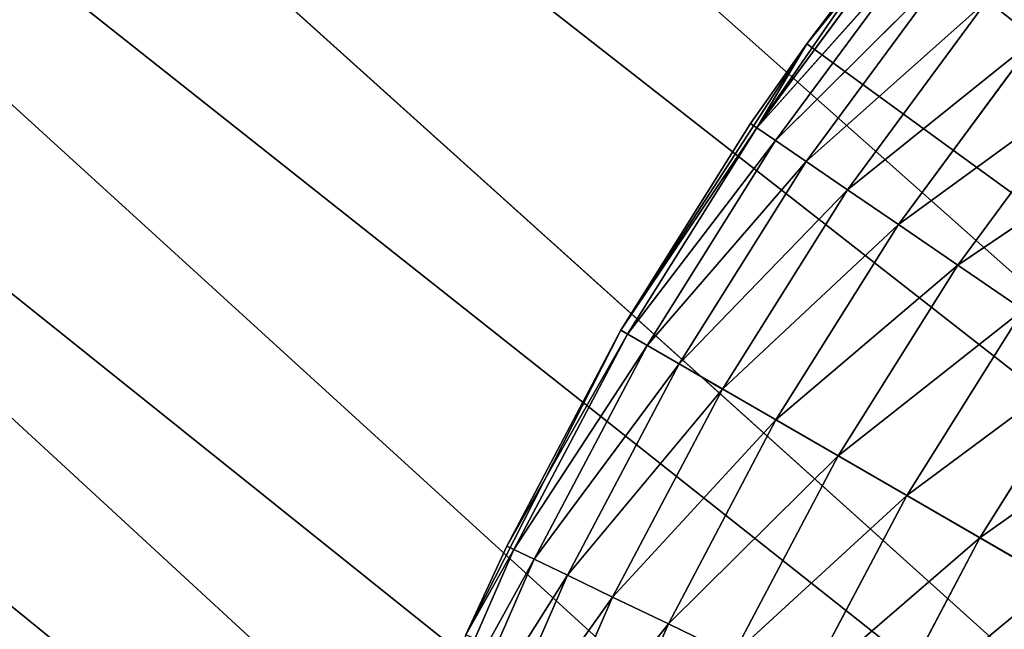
# Model space of a CAD drawing. Header units: centimetres. Extents: x 0.2 to 26.4, y 0 to 13.
# Tile 130 of 256: x 8.092 to 8.289, y 6.806 to 6.927. Entities that reach past the tile are written whole.
import ezdxf

# ---------------------------------------------------------------- set-up
doc = ezdxf.new("R2010")
doc.units = ezdxf.units.CM
doc.header["$LTSCALE"] = 2.54
doc.layers.get('0').update_dxf_attribs({"color": 13})

# ---------------------------------------------------------------- blocks, each defined once
blk = doc.blocks.new('Pojemnik na r_czniki papierowe CRESTO monta_ na_cienny.STL')
at = {"color": 0}
for p, q in [((8.43036, 6.6011, 17.45), (0.37505, 13.04032, 17.45)), ((0.37505, 13.04032, 17.45), (8.44615, 6.66003, 17.45)), ((8.43036, 6.6011, 17.45), (0.37505, 13.04032, 17.45)), ((8.42505, 6.54032, 17.45), (0.37505, 13.04032, 17.45)), ((8.42505, 6.54032, 17.45), (0.37505, 13.04032, 17.45)), ((8.47194, 6.71532, 17.45), (0.37505, 13.04032, 17.45)), ((8.47194, 6.71532, 17.45), (0.37505, 13.04032, 17.45)), ((0.37505, 13.04032, 17.45), (8.44615, 6.66003, 17.45)), ((8.42505, 6.54032, 17.55), (1.57505, 12.84032, 17.55)), ((8.42505, 6.54032, 17.55), (1.57505, 12.84032, 17.55)), ((8.43036, 6.6011, 17.55), (1.57505, 12.84032, 17.55)), ((8.43036, 6.6011, 17.55), (1.57505, 12.84032, 17.55)), ((8.44615, 6.66003, 17.55), (1.57505, 12.84032, 17.55)), ((8.47194, 6.71532, 17.55), (1.57505, 12.84032, 17.55)), ((8.44615, 6.66003, 17.55), (1.57505, 12.84032, 17.55)), ((8.47194, 6.71532, 17.55), (1.57505, 12.84032, 17.55)), ((8.292, 6.97525, 17.55), (8.24918, 6.92238, 17.55)), ((8.292, 6.97525, 17.55), (8.24918, 6.92238, 17.55)), ((8.26685, 6.94559, 17.95), (8.23925, 6.90562, 17.96736)), ((8.26685, 6.94559, 17.95), (8.23925, 6.90562, 17.96736)), ((8.26804, 6.94464, 17.96736), (8.23925, 6.90562, 17.96736)), ((8.26804, 6.94464, 17.96736), (8.23925, 6.90562, 17.96736)), ((8.24918, 6.92238, 17.55), (8.26685, 6.94559, 17.95)), ((8.24918, 6.92238, 17.55), (8.26685, 6.94559, 17.95)), ((8.24918, 6.92238, 17.95), (8.26685, 6.94559, 17.95)), ((8.24918, 6.92238, 17.95), (8.26685, 6.94559, 17.95)), ((8.27157, 6.94183, 17.9842), (8.23925, 6.90562, 17.96736)), ((8.27157, 6.94183, 17.9842), (8.23925, 6.90562, 17.96736)), ((8.27157, 6.94183, 17.9842), (8.24297, 6.90308, 17.9842)), ((8.27157, 6.94183, 17.9842), (8.24297, 6.90308, 17.9842)), ((8.27733, 6.93723, 18), (8.24297, 6.90308, 17.9842)), ((8.27733, 6.93723, 18), (8.24297, 6.90308, 17.9842)), ((8.27733, 6.93723, 18), (8.24906, 6.89893, 18)), ((8.27733, 6.93723, 18), (8.24906, 6.89893, 18)), ((8.28515, 6.931, 18.01428), (8.24906, 6.89893, 18)), ((8.28515, 6.931, 18.01428), (8.24906, 6.89893, 18)), ((8.28515, 6.931, 18.01428), (8.25732, 6.8933, 18.01428)), ((8.28515, 6.931, 18.01428), (8.25732, 6.8933, 18.01428)), ((8.29478, 6.92332, 18.02661), (8.25732, 6.8933, 18.01428)), ((8.29478, 6.92332, 18.02661), (8.25732, 6.8933, 18.01428)), ((8.29478, 6.92332, 18.02661), (8.2675, 6.88635, 18.02661)), ((8.29478, 6.92332, 18.02661), (8.2675, 6.88635, 18.02661)), ((8.24918, 6.92238, 17.55), (8.21213, 6.86532, 17.55)), ((8.24918, 6.92238, 17.55), (8.21213, 6.86532, 17.55)), ((8.24918, 6.92238, 17.55), (8.23799, 6.90648, 17.95)), ((8.23799, 6.90648, 17.95), (8.24918, 6.92238, 17.95)), ((8.24918, 6.92238, 17.55), (8.23799, 6.90648, 17.95)), ((8.23799, 6.90648, 17.95), (8.24918, 6.92238, 17.95)), ((8.24918, 6.92238, 17.95), (8.23925, 6.90562, 17.96736)), ((8.24918, 6.92238, 17.95), (8.23925, 6.90562, 17.96736)), ((8.24918, 6.92238, 17.55), (8.24918, 6.92238, 17.95)), ((8.24918, 6.92238, 17.55), (8.24918, 6.92238, 17.95)), ((8.24918, 6.92238, 17.55), (8.77505, 6.54032, 17.55)), ((8.24918, 6.92238, 17.55), (8.77505, 6.54032, 17.55)), ((8.30595, 6.91441, 18.0366), (8.2675, 6.88635, 18.02661)), ((8.30595, 6.91441, 18.0366), (8.2675, 6.88635, 18.02661)), ((8.30595, 6.91441, 18.0366), (8.2793, 6.87831, 18.0366)), ((8.30595, 6.91441, 18.0366), (8.2793, 6.87831, 18.0366)), ((8.21213, 6.86532, 17.55), (8.23799, 6.90648, 17.95)), ((8.21213, 6.86532, 17.55), (8.23799, 6.90648, 17.95)), ((8.21213, 6.86532, 17.95), (8.23799, 6.90648, 17.95)), ((8.21213, 6.86532, 17.95), (8.23799, 6.90648, 17.95)), ((8.23925, 6.90562, 17.96736), (8.21213, 6.86532, 17.95)), ((8.23925, 6.90562, 17.96736), (8.21213, 6.86532, 17.95)), ((8.23925, 6.90562, 17.96736), (8.21344, 6.86456, 17.96736)), ((8.23925, 6.90562, 17.96736), (8.21344, 6.86456, 17.96736)), ((8.23925, 6.90562, 17.96736), (8.23799, 6.90648, 17.95)), ((8.23925, 6.90562, 17.96736), (8.23799, 6.90648, 17.95)), ((8.23925, 6.90562, 17.96736), (8.24297, 6.90308, 17.9842)), ((8.23925, 6.90562, 17.96736), (8.24297, 6.90308, 17.9842)), ((8.3183, 6.90456, 18.04397), (8.2793, 6.87831, 18.0366)), ((8.3183, 6.90456, 18.04397), (8.2793, 6.87831, 18.0366)), ((8.24297, 6.90308, 17.9842), (8.21344, 6.86456, 17.96736)), ((8.24297, 6.90308, 17.9842), (8.21344, 6.86456, 17.96736)), ((8.24297, 6.90308, 17.9842), (8.21735, 6.8623, 17.9842)), ((8.24297, 6.90308, 17.9842), (8.21735, 6.8623, 17.9842)), ((8.24297, 6.90308, 17.9842), (8.24906, 6.89893, 18)), ((8.24297, 6.90308, 17.9842), (8.24906, 6.89893, 18)), ((8.24906, 6.89893, 18), (8.21735, 6.8623, 17.9842)), ((8.24906, 6.89893, 18), (8.21735, 6.8623, 17.9842)), ((8.24906, 6.89893, 18), (8.22373, 6.85862, 18)), ((8.24906, 6.89893, 18), (8.22373, 6.85862, 18)), ((8.24906, 6.89893, 18), (8.25732, 6.8933, 18.01428)), ((8.24906, 6.89893, 18), (8.25732, 6.8933, 18.01428)), ((8.25732, 6.8933, 18.01428), (8.22373, 6.85862, 18)), ((8.25732, 6.8933, 18.01428), (8.22373, 6.85862, 18)), ((8.25732, 6.8933, 18.01428), (8.23239, 6.85362, 18.01428)), ((8.25732, 6.8933, 18.01428), (8.23239, 6.85362, 18.01428)), ((8.25732, 6.8933, 18.01428), (8.2675, 6.88635, 18.02661)), ((8.25732, 6.8933, 18.01428), (8.2675, 6.88635, 18.02661)), ((8.2675, 6.88635, 18.02661), (8.23239, 6.85362, 18.01428)), ((8.2675, 6.88635, 18.02661), (8.23239, 6.85362, 18.01428)), ((8.2675, 6.88635, 18.02661), (8.24306, 6.84746, 18.02661)), ((8.2675, 6.88635, 18.02661), (8.24306, 6.84746, 18.02661)), ((8.2675, 6.88635, 18.02661), (8.2793, 6.87831, 18.0366)), ((8.2675, 6.88635, 18.02661), (8.2793, 6.87831, 18.0366)), ((8.2793, 6.87831, 18.0366), (8.24306, 6.84746, 18.02661)), ((8.2793, 6.87831, 18.0366), (8.24306, 6.84746, 18.02661)), ((8.2793, 6.87831, 18.0366), (8.25543, 6.84032, 18.0366)), ((8.2793, 6.87831, 18.0366), (8.25543, 6.84032, 18.0366)), ((8.2793, 6.87831, 18.0366), (8.29236, 6.86941, 18.04397)), ((8.2793, 6.87831, 18.0366), (8.29236, 6.86941, 18.04397)), ((8.29236, 6.86941, 18.04397), (8.25543, 6.84032, 18.0366)), ((8.29236, 6.86941, 18.04397), (8.25543, 6.84032, 18.0366)), ((8.29236, 6.86941, 18.04397), (8.26911, 6.83242, 18.04397)), ((8.29236, 6.86941, 18.04397), (8.26911, 6.83242, 18.04397)), ((8.21213, 6.86532, 17.55), (8.18124, 6.8047, 17.55)), ((8.21213, 6.86532, 17.55), (8.18124, 6.8047, 17.55)), ((8.21213, 6.86532, 17.55), (8.18942, 6.82234, 17.95)), ((8.18942, 6.82234, 17.95), (8.21213, 6.86532, 17.95)), ((8.21213, 6.86532, 17.55), (8.18942, 6.82234, 17.95)), ((8.18942, 6.82234, 17.95), (8.21213, 6.86532, 17.95)), ((8.21344, 6.86456, 17.96736), (8.18942, 6.82234, 17.95)), ((8.21344, 6.86456, 17.96736), (8.18942, 6.82234, 17.95)), ((8.21344, 6.86456, 17.96736), (8.19078, 6.82169, 17.96736)), ((8.21344, 6.86456, 17.96736), (8.19078, 6.82169, 17.96736)), ((8.21213, 6.86532, 17.55), (8.21213, 6.86532, 17.95)), ((8.21213, 6.86532, 17.55), (8.21213, 6.86532, 17.95)), ((8.21213, 6.86532, 17.55), (8.77505, 6.54032, 17.55)), ((8.21213, 6.86532, 17.55), (8.77505, 6.54032, 17.55)), ((8.21344, 6.86456, 17.96736), (8.21213, 6.86532, 17.95)), ((8.21344, 6.86456, 17.96736), (8.21213, 6.86532, 17.95)), ((8.21735, 6.8623, 17.9842), (8.21344, 6.86456, 17.96736)), ((8.21735, 6.8623, 17.9842), (8.21344, 6.86456, 17.96736)), ((8.21735, 6.8623, 17.9842), (8.19078, 6.82169, 17.96736)), ((8.21735, 6.8623, 17.9842), (8.19078, 6.82169, 17.96736)), ((8.21735, 6.8623, 17.9842), (8.19485, 6.81973, 17.9842)), ((8.21735, 6.8623, 17.9842), (8.19485, 6.81973, 17.9842)), ((8.22373, 6.85862, 18), (8.21735, 6.8623, 17.9842)), ((8.22373, 6.85862, 18), (8.21735, 6.8623, 17.9842)), ((8.30627, 6.85993, 18.04848), (8.26911, 6.83242, 18.04397)), ((8.30627, 6.85993, 18.04848), (8.26911, 6.83242, 18.04397)), ((8.30627, 6.85993, 18.04848), (8.28369, 6.824, 18.04848)), ((8.30627, 6.85993, 18.04848), (8.28369, 6.824, 18.04848)), ((8.22373, 6.85862, 18), (8.19485, 6.81973, 17.9842)), ((8.22373, 6.85862, 18), (8.19485, 6.81973, 17.9842)), ((8.22373, 6.85862, 18), (8.20149, 6.81653, 18)), ((8.22373, 6.85862, 18), (8.20149, 6.81653, 18)), ((8.23239, 6.85362, 18.01428), (8.22373, 6.85862, 18)), ((8.23239, 6.85362, 18.01428), (8.22373, 6.85862, 18)), ((8.23239, 6.85362, 18.01428), (8.20149, 6.81653, 18)), ((8.23239, 6.85362, 18.01428), (8.20149, 6.81653, 18)), ((8.23239, 6.85362, 18.01428), (8.21049, 6.81219, 18.01428)), ((8.23239, 6.85362, 18.01428), (8.21049, 6.81219, 18.01428)), ((8.24306, 6.84746, 18.02661), (8.23239, 6.85362, 18.01428)), ((8.24306, 6.84746, 18.02661), (8.23239, 6.85362, 18.01428)), ((8.32061, 6.85015, 18.05), (8.28369, 6.824, 18.04848)), ((8.32061, 6.85015, 18.05), (8.28369, 6.824, 18.04848)), ((8.24306, 6.84746, 18.02661), (8.21049, 6.81219, 18.01428)), ((8.24306, 6.84746, 18.02661), (8.21049, 6.81219, 18.01428)), ((8.24306, 6.84746, 18.02661), (8.2216, 6.80685, 18.02661)), ((8.24306, 6.84746, 18.02661), (8.2216, 6.80685, 18.02661)), ((8.25543, 6.84032, 18.0366), (8.24306, 6.84746, 18.02661)), ((8.25543, 6.84032, 18.0366), (8.24306, 6.84746, 18.02661)), ((8.25543, 6.84032, 18.0366), (8.2216, 6.80685, 18.02661)), ((8.25543, 6.84032, 18.0366), (8.2216, 6.80685, 18.02661)), ((8.25543, 6.84032, 18.0366), (8.23446, 6.80065, 18.0366)), ((8.25543, 6.84032, 18.0366), (8.23446, 6.80065, 18.0366)), ((8.26911, 6.83242, 18.04397), (8.25543, 6.84032, 18.0366)), ((8.26911, 6.83242, 18.04397), (8.25543, 6.84032, 18.0366)), ((8.26911, 6.83242, 18.04397), (8.23446, 6.80065, 18.0366)), ((8.26911, 6.83242, 18.04397), (8.23446, 6.80065, 18.0366)), ((8.26911, 6.83242, 18.04397), (8.2487, 6.7938, 18.04397)), ((8.26911, 6.83242, 18.04397), (8.2487, 6.7938, 18.04397)), ((8.28369, 6.824, 18.04848), (8.26911, 6.83242, 18.04397)), ((8.28369, 6.824, 18.04848), (8.26911, 6.83242, 18.04397)), ((8.28369, 6.824, 18.04848), (8.2487, 6.7938, 18.04397)), ((8.28369, 6.824, 18.04848), (8.2487, 6.7938, 18.04397)), ((8.28369, 6.824, 18.04848), (8.26387, 6.78649, 18.04848)), ((8.28369, 6.824, 18.04848), (8.26387, 6.78649, 18.04848)), ((8.29873, 6.81532, 18.05), (8.28369, 6.824, 18.04848)), ((8.29873, 6.81532, 18.05), (8.28369, 6.824, 18.04848)), ((8.17139, 6.77724, 17.96736), (8.19078, 6.82169, 17.96736)), ((8.17139, 6.77724, 17.96736), (8.19078, 6.82169, 17.96736)), ((8.18124, 6.8047, 17.55), (8.18942, 6.82234, 17.95)), ((8.18124, 6.8047, 17.55), (8.18942, 6.82234, 17.95)), ((8.18124, 6.8047, 17.95), (8.18942, 6.82234, 17.95)), ((8.18124, 6.8047, 17.95), (8.18942, 6.82234, 17.95)), ((8.18124, 6.8047, 17.95), (8.19078, 6.82169, 17.96736)), ((8.18124, 6.8047, 17.95), (8.19078, 6.82169, 17.96736)), ((8.19078, 6.82169, 17.96736), (8.18942, 6.82234, 17.95)), ((8.19078, 6.82169, 17.96736), (8.18942, 6.82234, 17.95)), ((8.19485, 6.81973, 17.9842), (8.19078, 6.82169, 17.96736)), ((8.19485, 6.81973, 17.9842), (8.19078, 6.82169, 17.96736)), ((8.17139, 6.77724, 17.96736), (8.19485, 6.81973, 17.9842)), ((8.17139, 6.77724, 17.96736), (8.19485, 6.81973, 17.9842)), ((8.17559, 6.77559, 17.9842), (8.19485, 6.81973, 17.9842)), ((8.17559, 6.77559, 17.9842), (8.19485, 6.81973, 17.9842)), ((8.20149, 6.81653, 18), (8.19485, 6.81973, 17.9842)), ((8.20149, 6.81653, 18), (8.19485, 6.81973, 17.9842)), ((8.17559, 6.77559, 17.9842), (8.20149, 6.81653, 18)), ((8.17559, 6.77559, 17.9842), (8.20149, 6.81653, 18)), ((8.18245, 6.7729, 18), (8.20149, 6.81653, 18)), ((8.18245, 6.7729, 18), (8.20149, 6.81653, 18)), ((8.21049, 6.81219, 18.01428), (8.20149, 6.81653, 18)), ((8.21049, 6.81219, 18.01428), (8.20149, 6.81653, 18)), ((8.29873, 6.81532, 18.05), (8.26387, 6.78649, 18.04848)), ((8.29873, 6.81532, 18.05), (8.26387, 6.78649, 18.04848)), ((8.18245, 6.7729, 18), (8.21049, 6.81219, 18.01428)), ((8.18245, 6.7729, 18), (8.21049, 6.81219, 18.01428)), ((8.19176, 6.76924, 18.01428), (8.21049, 6.81219, 18.01428)), ((8.19176, 6.76924, 18.01428), (8.21049, 6.81219, 18.01428)), ((8.2216, 6.80685, 18.02661), (8.21049, 6.81219, 18.01428)), ((8.2216, 6.80685, 18.02661), (8.21049, 6.81219, 18.01428)), ((8.19176, 6.76924, 18.01428), (8.2216, 6.80685, 18.02661)), ((8.19176, 6.76924, 18.01428), (8.2216, 6.80685, 18.02661)), ((8.20323, 6.76474, 18.02661), (8.2216, 6.80685, 18.02661)), ((8.20323, 6.76474, 18.02661), (8.2216, 6.80685, 18.02661)), ((8.23446, 6.80065, 18.0366), (8.2216, 6.80685, 18.02661)), ((8.23446, 6.80065, 18.0366), (8.2216, 6.80685, 18.02661))]:
    blk.add_line(p, q, dxfattribs=at)
mesh = blk.add_polyface(dxfattribs=at)
corners = [(8.44615, 6.66003, 17.45), (8.43036, 6.6011, 17.45), (0.37505, 13.04032, 17.45)]
mesh.append_faces([[corners[k] for k in face] for face in [(0, 1, 2)]], dxfattribs={"color": 0})
mesh = blk.add_polyface(dxfattribs=at)
corners = [(8.43036, 6.6011, 17.45), (8.42505, 6.54032, 17.45), (0.37505, 13.04032, 17.45)]
mesh.append_faces([[corners[k] for k in face] for face in [(0, 1, 2)]], dxfattribs={"color": 0})
mesh = blk.add_polyface(dxfattribs=at)
corners = [(8.42505, 6.54032, 17.45), (0.37505, 0.04032, 17.45), (0.37505, 13.04032, 17.45)]
mesh.append_faces([[corners[k] for k in face] for face in [(0, 1, 2)]], dxfattribs={"color": 0})
mesh = blk.add_polyface(dxfattribs=at)
corners = [(17.71427, 6.885, 17.45), (17.65534, 6.86921, 17.45), (0.37505, 13.04032, 17.45)]
mesh.append_faces([[corners[k] for k in face] for face in [(0, 1, 2)]], dxfattribs={"color": 0})
mesh = blk.add_polyface(dxfattribs=at)
corners = [(17.65534, 6.86921, 17.45), (17.60005, 6.84343, 17.45), (0.37505, 13.04032, 17.45)]
mesh.append_faces([[corners[k] for k in face] for face in [(0, 1, 2)]], dxfattribs={"color": 0})
mesh = blk.add_polyface(dxfattribs=at)
corners = [(17.60005, 6.84343, 17.45), (17.55007, 6.80844, 17.45), (0.37505, 13.04032, 17.45)]
mesh.append_faces([[corners[k] for k in face] for face in [(0, 1, 2)]], dxfattribs={"color": 0})
mesh = blk.add_polyface(dxfattribs=at)
corners = [(8.60005, 6.84343, 17.45), (8.55007, 6.80844, 17.45), (0.37505, 13.04032, 17.45)]
mesh.append_faces([[corners[k] for k in face] for face in [(0, 1, 2)]], dxfattribs={"color": 0})
mesh = blk.add_polyface(dxfattribs=at)
corners = [(17.55007, 6.80844, 17.45), (17.50693, 6.7653, 17.45), (0.37505, 13.04032, 17.45)]
mesh.append_faces([[corners[k] for k in face] for face in [(0, 1, 2)]], dxfattribs={"color": 0})
mesh = blk.add_polyface(dxfattribs=at)
corners = [(17.50693, 6.7653, 17.45), (17.47194, 6.71532, 17.45), (0.37505, 13.04032, 17.45)]
mesh.append_faces([[corners[k] for k in face] for face in [(0, 1, 2)]], dxfattribs={"color": 0})
mesh = blk.add_polyface(dxfattribs=at)
corners = [(17.47194, 6.71532, 17.45), (17.44615, 6.66003, 17.45), (0.37505, 13.04032, 17.45)]
mesh.append_faces([[corners[k] for k in face] for face in [(0, 1, 2)]], dxfattribs={"color": 0})
mesh = blk.add_polyface(dxfattribs=at)
corners = [(17.83582, 6.885, 17.45), (0.37505, 13.04032, 17.45), (1.57505, 12.84032, 17.45)]
mesh.append_faces([[corners[k] for k in face] for face in [(0, 1, 2)]], dxfattribs={"color": 0})
mesh = blk.add_polyface(dxfattribs=at)
corners = [(17.83582, 6.885, 17.45), (17.77505, 6.89032, 17.45), (0.37505, 13.04032, 17.45)]
mesh.append_faces([[corners[k] for k in face] for face in [(0, 1, 2)]], dxfattribs={"color": 0})
mesh = blk.add_polyface(dxfattribs=at)
corners = [(17.77505, 6.89032, 17.45), (17.71427, 6.885, 17.45), (0.37505, 13.04032, 17.45)]
mesh.append_faces([[corners[k] for k in face] for face in [(0, 1, 2)]], dxfattribs={"color": 0})
mesh = blk.add_polyface(dxfattribs=at)
corners = [(8.77505, 6.89032, 17.45), (8.71427, 6.885, 17.45), (0.37505, 13.04032, 17.45)]
mesh.append_faces([[corners[k] for k in face] for face in [(0, 1, 2)]], dxfattribs={"color": 0})
mesh = blk.add_polyface(dxfattribs=at)
corners = [(8.71427, 6.885, 17.45), (8.65534, 6.86921, 17.45), (0.37505, 13.04032, 17.45)]
mesh.append_faces([[corners[k] for k in face] for face in [(0, 1, 2)]], dxfattribs={"color": 0})
mesh = blk.add_polyface(dxfattribs=at)
corners = [(8.65534, 6.86921, 17.45), (8.60005, 6.84343, 17.45), (0.37505, 13.04032, 17.45)]
mesh.append_faces([[corners[k] for k in face] for face in [(0, 1, 2)]], dxfattribs={"color": 0})
mesh = blk.add_polyface(dxfattribs=at)
corners = [(8.55007, 6.80844, 17.45), (8.50693, 6.7653, 17.45), (0.37505, 13.04032, 17.45)]
mesh.append_faces([[corners[k] for k in face] for face in [(0, 1, 2)]], dxfattribs={"color": 0})
mesh = blk.add_polyface(dxfattribs=at)
corners = [(8.50693, 6.7653, 17.45), (8.47194, 6.71532, 17.45), (0.37505, 13.04032, 17.45)]
mesh.append_faces([[corners[k] for k in face] for face in [(0, 1, 2)]], dxfattribs={"color": 0})
mesh = blk.add_polyface(dxfattribs=at)
corners = [(8.47194, 6.71532, 17.45), (8.44615, 6.66003, 17.45), (0.37505, 13.04032, 17.45)]
mesh.append_faces([[corners[k] for k in face] for face in [(0, 1, 2)]], dxfattribs={"color": 0})
mesh = blk.add_polyface(dxfattribs=at)
corners = [(17.44615, 6.66003, 17.45), (8.89475, 6.86921, 17.45), (0.37505, 13.04032, 17.45)]
mesh.append_faces([[corners[k] for k in face] for face in [(0, 1, 2)]], dxfattribs={"color": 0})
mesh = blk.add_polyface(dxfattribs=at)
corners = [(8.89475, 6.86921, 17.45), (8.83582, 6.885, 17.45), (0.37505, 13.04032, 17.45)]
mesh.append_faces([[corners[k] for k in face] for face in [(0, 1, 2)]], dxfattribs={"color": 0})
mesh = blk.add_polyface(dxfattribs=at)
corners = [(8.83582, 6.885, 17.45), (8.77505, 6.89032, 17.45), (0.37505, 13.04032, 17.45)]
mesh.append_faces([[corners[k] for k in face] for face in [(0, 1, 2)]], dxfattribs={"color": 0})
mesh = blk.add_polyface(dxfattribs=at)
corners = [(8.42505, 6.54032, 17.55), (1.57505, 12.84032, 17.55), (0.37505, 0.04032, 17.55)]
mesh.append_faces([[corners[k] for k in face] for face in [(0, 1, 2)]], dxfattribs={"color": 0})
mesh = blk.add_polyface(dxfattribs=at)
corners = [(24.97505, 12.84032, 17.45), (17.89475, 6.86921, 17.45), (1.57505, 12.84032, 17.45)]
mesh.append_faces([[corners[k] for k in face] for face in [(0, 1, 2)]], dxfattribs={"color": 0})
mesh = blk.add_polyface(dxfattribs=at)
corners = [(17.89475, 6.86921, 17.45), (17.83582, 6.885, 17.45), (1.57505, 12.84032, 17.45)]
mesh.append_faces([[corners[k] for k in face] for face in [(0, 1, 2)]], dxfattribs={"color": 0})
mesh = blk.add_polyface(dxfattribs=at)
corners = [(8.43036, 6.6011, 17.55), (1.57505, 12.84032, 17.55), (8.42505, 6.54032, 17.55)]
mesh.append_faces([[corners[k] for k in face] for face in [(0, 1, 2)]], dxfattribs={"color": 0})
mesh = blk.add_polyface(dxfattribs=at)
corners = [(8.44615, 6.66003, 17.55), (1.57505, 12.84032, 17.55), (8.43036, 6.6011, 17.55)]
mesh.append_faces([[corners[k] for k in face] for face in [(0, 1, 2)]], dxfattribs={"color": 0})
mesh = blk.add_polyface(dxfattribs=at)
corners = [(8.47194, 6.71532, 17.55), (1.57505, 12.84032, 17.55), (8.44615, 6.66003, 17.55)]
mesh.append_faces([[corners[k] for k in face] for face in [(0, 1, 2)]], dxfattribs={"color": 0})
mesh = blk.add_polyface(dxfattribs=at)
corners = [(8.50693, 6.7653, 17.55), (1.57505, 12.84032, 17.55), (8.47194, 6.71532, 17.55)]
mesh.append_faces([[corners[k] for k in face] for face in [(0, 1, 2)]], dxfattribs={"color": 0})
mesh = blk.add_polyface(dxfattribs=at)
corners = [(8.55007, 6.80844, 17.55), (1.57505, 12.84032, 17.55), (8.50693, 6.7653, 17.55)]
mesh.append_faces([[corners[k] for k in face] for face in [(0, 1, 2)]], dxfattribs={"color": 0})
mesh = blk.add_polyface(dxfattribs=at)
corners = [(8.60005, 6.84343, 17.55), (1.57505, 12.84032, 17.55), (8.55007, 6.80844, 17.55)]
mesh.append_faces([[corners[k] for k in face] for face in [(0, 1, 2)]], dxfattribs={"color": 0})
mesh = blk.add_polyface(dxfattribs=at)
corners = [(8.65534, 6.86921, 17.55), (1.57505, 12.84032, 17.55), (8.60005, 6.84343, 17.55)]
mesh.append_faces([[corners[k] for k in face] for face in [(0, 1, 2)]], dxfattribs={"color": 0})
mesh = blk.add_polyface(dxfattribs=at)
corners = [(24.97505, 12.84032, 17.55), (1.57505, 12.84032, 17.55), (8.65534, 6.86921, 17.55)]
mesh.append_faces([[corners[k] for k in face] for face in [(0, 1, 2)]], dxfattribs={"color": 0})
mesh = blk.add_polyface(dxfattribs=at)
corners = [(8.292, 6.97525, 17.55), (8.24918, 6.92238, 17.55), (8.26685, 6.94559, 17.95)]
mesh.append_faces([[corners[k] for k in face] for face in [(0, 1, 2)]], dxfattribs={"color": 0})
mesh = blk.add_polyface(dxfattribs=at)
corners = [(8.77505, 6.54032, 17.55), (8.24918, 6.92238, 17.55), (8.292, 6.97525, 17.55)]
mesh.append_faces([[corners[k] for k in face] for face in [(0, 1, 2)]], dxfattribs={"color": 0})
mesh = blk.add_polyface(dxfattribs=at)
corners = [(8.32475, 6.95814, 18.02661), (8.28515, 6.931, 18.01428), (8.29478, 6.92332, 18.02661)]
mesh.append_faces([[corners[k] for k in face] for face in [(0, 1, 2)]], dxfattribs={"color": 0})
mesh = blk.add_polyface(dxfattribs=at)
corners = [(8.26685, 6.94559, 17.95), (8.23925, 6.90562, 17.96736), (8.26804, 6.94464, 17.96736)]
mesh.append_faces([[corners[k] for k in face] for face in [(0, 1, 2)]], dxfattribs={"color": 0})
mesh = blk.add_polyface(dxfattribs=at)
corners = [(8.26685, 6.94559, 17.95), (8.24918, 6.92238, 17.95), (8.23925, 6.90562, 17.96736)]
mesh.append_faces([[corners[k] for k in face] for face in [(0, 1, 2)]], dxfattribs={"color": 0})
mesh = blk.add_polyface(dxfattribs=at)
corners = [(8.26804, 6.94464, 17.96736), (8.23925, 6.90562, 17.96736), (8.27157, 6.94183, 17.9842)]
mesh.append_faces([[corners[k] for k in face] for face in [(0, 1, 2)]], dxfattribs={"color": 0})
mesh = blk.add_polyface(dxfattribs=at)
corners = [(8.26685, 6.94559, 17.95), (8.24918, 6.92238, 17.55), (8.24918, 6.92238, 17.95)]
mesh.append_faces([[corners[k] for k in face] for face in [(0, 1, 2)]], dxfattribs={"color": 0})
mesh = blk.add_polyface(dxfattribs=at)
corners = [(8.27157, 6.94183, 17.9842), (8.23925, 6.90562, 17.96736), (8.24297, 6.90308, 17.9842)]
mesh.append_faces([[corners[k] for k in face] for face in [(0, 1, 2)]], dxfattribs={"color": 0})
mesh = blk.add_polyface(dxfattribs=at)
corners = [(8.27157, 6.94183, 17.9842), (8.24297, 6.90308, 17.9842), (8.27733, 6.93723, 18)]
mesh.append_faces([[corners[k] for k in face] for face in [(0, 1, 2)]], dxfattribs={"color": 0})
mesh = blk.add_polyface(dxfattribs=at)
corners = [(8.27733, 6.93723, 18), (8.24297, 6.90308, 17.9842), (8.24906, 6.89893, 18)]
mesh.append_faces([[corners[k] for k in face] for face in [(0, 1, 2)]], dxfattribs={"color": 0})
mesh = blk.add_polyface(dxfattribs=at)
corners = [(8.27733, 6.93723, 18), (8.24906, 6.89893, 18), (8.28515, 6.931, 18.01428)]
mesh.append_faces([[corners[k] for k in face] for face in [(0, 1, 2)]], dxfattribs={"color": 0})
mesh = blk.add_polyface(dxfattribs=at)
corners = [(8.28515, 6.931, 18.01428), (8.24906, 6.89893, 18), (8.25732, 6.8933, 18.01428)]
mesh.append_faces([[corners[k] for k in face] for face in [(0, 1, 2)]], dxfattribs={"color": 0})
mesh = blk.add_polyface(dxfattribs=at)
corners = [(8.29478, 6.92332, 18.02661), (8.28515, 6.931, 18.01428), (8.25732, 6.8933, 18.01428)]
mesh.append_faces([[corners[k] for k in face] for face in [(0, 1, 2)]], dxfattribs={"color": 0})
mesh = blk.add_polyface(dxfattribs=at)
corners = [(8.29478, 6.92332, 18.02661), (8.25732, 6.8933, 18.01428), (8.2675, 6.88635, 18.02661)]
mesh.append_faces([[corners[k] for k in face] for face in [(0, 1, 2)]], dxfattribs={"color": 0})
mesh = blk.add_polyface(dxfattribs=at)
corners = [(8.30595, 6.91441, 18.0366), (8.29478, 6.92332, 18.02661), (8.2675, 6.88635, 18.02661)]
mesh.append_faces([[corners[k] for k in face] for face in [(0, 1, 2)]], dxfattribs={"color": 0})
mesh = blk.add_polyface(dxfattribs=at)
corners = [(8.24918, 6.92238, 17.55), (8.21213, 6.86532, 17.55), (8.23799, 6.90648, 17.95)]
mesh.append_faces([[corners[k] for k in face] for face in [(0, 1, 2)]], dxfattribs={"color": 0})
mesh = blk.add_polyface(dxfattribs=at)
corners = [(8.77505, 6.54032, 17.55), (8.21213, 6.86532, 17.55), (8.24918, 6.92238, 17.55)]
mesh.append_faces([[corners[k] for k in face] for face in [(0, 1, 2)]], dxfattribs={"color": 0})
mesh = blk.add_polyface(dxfattribs=at)
corners = [(8.24918, 6.92238, 17.55), (8.23799, 6.90648, 17.95), (8.24918, 6.92238, 17.95)]
mesh.append_faces([[corners[k] for k in face] for face in [(0, 1, 2)]], dxfattribs={"color": 0})
mesh = blk.add_polyface(dxfattribs=at)
corners = [(8.24918, 6.92238, 17.95), (8.23799, 6.90648, 17.95), (8.23925, 6.90562, 17.96736)]
mesh.append_faces([[corners[k] for k in face] for face in [(0, 1, 2)]], dxfattribs={"color": 0})
mesh = blk.add_polyface(dxfattribs=at)
corners = [(8.30595, 6.91441, 18.0366), (8.2675, 6.88635, 18.02661), (8.2793, 6.87831, 18.0366)]
mesh.append_faces([[corners[k] for k in face] for face in [(0, 1, 2)]], dxfattribs={"color": 0})
mesh = blk.add_polyface(dxfattribs=at)
corners = [(8.3183, 6.90456, 18.04397), (8.30595, 6.91441, 18.0366), (8.2793, 6.87831, 18.0366)]
mesh.append_faces([[corners[k] for k in face] for face in [(0, 1, 2)]], dxfattribs={"color": 0})
mesh = blk.add_polyface(dxfattribs=at)
corners = [(8.23799, 6.90648, 17.95), (8.21213, 6.86532, 17.55), (8.21213, 6.86532, 17.95)]
mesh.append_faces([[corners[k] for k in face] for face in [(0, 1, 2)]], dxfattribs={"color": 0})
mesh = blk.add_polyface(dxfattribs=at)
corners = [(8.23799, 6.90648, 17.95), (8.21213, 6.86532, 17.95), (8.23925, 6.90562, 17.96736)]
mesh.append_faces([[corners[k] for k in face] for face in [(0, 1, 2)]], dxfattribs={"color": 0})
mesh = blk.add_polyface(dxfattribs=at)
corners = [(8.23925, 6.90562, 17.96736), (8.21213, 6.86532, 17.95), (8.21344, 6.86456, 17.96736)]
mesh.append_faces([[corners[k] for k in face] for face in [(0, 1, 2)]], dxfattribs={"color": 0})
mesh = blk.add_polyface(dxfattribs=at)
corners = [(8.23925, 6.90562, 17.96736), (8.21344, 6.86456, 17.96736), (8.24297, 6.90308, 17.9842)]
mesh.append_faces([[corners[k] for k in face] for face in [(0, 1, 2)]], dxfattribs={"color": 0})
mesh = blk.add_polyface(dxfattribs=at)
corners = [(8.3183, 6.90456, 18.04397), (8.2793, 6.87831, 18.0366), (8.29236, 6.86941, 18.04397)]
mesh.append_faces([[corners[k] for k in face] for face in [(0, 1, 2)]], dxfattribs={"color": 0})
mesh = blk.add_polyface(dxfattribs=at)
corners = [(8.24297, 6.90308, 17.9842), (8.21344, 6.86456, 17.96736), (8.21735, 6.8623, 17.9842)]
mesh.append_faces([[corners[k] for k in face] for face in [(0, 1, 2)]], dxfattribs={"color": 0})
mesh = blk.add_polyface(dxfattribs=at)
corners = [(8.24297, 6.90308, 17.9842), (8.21735, 6.8623, 17.9842), (8.24906, 6.89893, 18)]
mesh.append_faces([[corners[k] for k in face] for face in [(0, 1, 2)]], dxfattribs={"color": 0})
mesh = blk.add_polyface(dxfattribs=at)
corners = [(8.24906, 6.89893, 18), (8.21735, 6.8623, 17.9842), (8.22373, 6.85862, 18)]
mesh.append_faces([[corners[k] for k in face] for face in [(0, 1, 2)]], dxfattribs={"color": 0})
mesh = blk.add_polyface(dxfattribs=at)
corners = [(8.24906, 6.89893, 18), (8.22373, 6.85862, 18), (8.25732, 6.8933, 18.01428)]
mesh.append_faces([[corners[k] for k in face] for face in [(0, 1, 2)]], dxfattribs={"color": 0})
mesh = blk.add_polyface(dxfattribs=at)
corners = [(8.25732, 6.8933, 18.01428), (8.22373, 6.85862, 18), (8.23239, 6.85362, 18.01428)]
mesh.append_faces([[corners[k] for k in face] for face in [(0, 1, 2)]], dxfattribs={"color": 0})
mesh = blk.add_polyface(dxfattribs=at)
corners = [(8.2675, 6.88635, 18.02661), (8.25732, 6.8933, 18.01428), (8.23239, 6.85362, 18.01428)]
mesh.append_faces([[corners[k] for k in face] for face in [(0, 1, 2)]], dxfattribs={"color": 0})
mesh = blk.add_polyface(dxfattribs=at)
corners = [(8.2675, 6.88635, 18.02661), (8.23239, 6.85362, 18.01428), (8.24306, 6.84746, 18.02661)]
mesh.append_faces([[corners[k] for k in face] for face in [(0, 1, 2)]], dxfattribs={"color": 0})
mesh = blk.add_polyface(dxfattribs=at)
corners = [(8.2793, 6.87831, 18.0366), (8.2675, 6.88635, 18.02661), (8.24306, 6.84746, 18.02661)]
mesh.append_faces([[corners[k] for k in face] for face in [(0, 1, 2)]], dxfattribs={"color": 0})
mesh = blk.add_polyface(dxfattribs=at)
corners = [(8.2793, 6.87831, 18.0366), (8.24306, 6.84746, 18.02661), (8.25543, 6.84032, 18.0366)]
mesh.append_faces([[corners[k] for k in face] for face in [(0, 1, 2)]], dxfattribs={"color": 0})
mesh = blk.add_polyface(dxfattribs=at)
corners = [(8.29236, 6.86941, 18.04397), (8.2793, 6.87831, 18.0366), (8.25543, 6.84032, 18.0366)]
mesh.append_faces([[corners[k] for k in face] for face in [(0, 1, 2)]], dxfattribs={"color": 0})
mesh = blk.add_polyface(dxfattribs=at)
corners = [(8.29236, 6.86941, 18.04397), (8.25543, 6.84032, 18.0366), (8.26911, 6.83242, 18.04397)]
mesh.append_faces([[corners[k] for k in face] for face in [(0, 1, 2)]], dxfattribs={"color": 0})
mesh = blk.add_polyface(dxfattribs=at)
corners = [(8.30627, 6.85993, 18.04848), (8.29236, 6.86941, 18.04397), (8.26911, 6.83242, 18.04397)]
mesh.append_faces([[corners[k] for k in face] for face in [(0, 1, 2)]], dxfattribs={"color": 0})
mesh = blk.add_polyface(dxfattribs=at)
corners = [(8.21213, 6.86532, 17.55), (8.18124, 6.8047, 17.55), (8.18942, 6.82234, 17.95)]
mesh.append_faces([[corners[k] for k in face] for face in [(0, 1, 2)]], dxfattribs={"color": 0})
mesh = blk.add_polyface(dxfattribs=at)
corners = [(8.77505, 6.54032, 17.55), (8.18124, 6.8047, 17.55), (8.21213, 6.86532, 17.55)]
mesh.append_faces([[corners[k] for k in face] for face in [(0, 1, 2)]], dxfattribs={"color": 0})
mesh = blk.add_polyface(dxfattribs=at)
corners = [(8.21213, 6.86532, 17.55), (8.18942, 6.82234, 17.95), (8.21213, 6.86532, 17.95)]
mesh.append_faces([[corners[k] for k in face] for face in [(0, 1, 2)]], dxfattribs={"color": 0})
mesh = blk.add_polyface(dxfattribs=at)
corners = [(8.21213, 6.86532, 17.95), (8.18942, 6.82234, 17.95), (8.21344, 6.86456, 17.96736)]
mesh.append_faces([[corners[k] for k in face] for face in [(0, 1, 2)]], dxfattribs={"color": 0})
mesh = blk.add_polyface(dxfattribs=at)
corners = [(8.21344, 6.86456, 17.96736), (8.18942, 6.82234, 17.95), (8.19078, 6.82169, 17.96736)]
mesh.append_faces([[corners[k] for k in face] for face in [(0, 1, 2)]], dxfattribs={"color": 0})
mesh = blk.add_polyface(dxfattribs=at)
corners = [(8.21344, 6.86456, 17.96736), (8.19078, 6.82169, 17.96736), (8.21735, 6.8623, 17.9842)]
mesh.append_faces([[corners[k] for k in face] for face in [(0, 1, 2)]], dxfattribs={"color": 0})
mesh = blk.add_polyface(dxfattribs=at)
corners = [(8.21735, 6.8623, 17.9842), (8.19078, 6.82169, 17.96736), (8.19485, 6.81973, 17.9842)]
mesh.append_faces([[corners[k] for k in face] for face in [(0, 1, 2)]], dxfattribs={"color": 0})
mesh = blk.add_polyface(dxfattribs=at)
corners = [(8.21735, 6.8623, 17.9842), (8.19485, 6.81973, 17.9842), (8.22373, 6.85862, 18)]
mesh.append_faces([[corners[k] for k in face] for face in [(0, 1, 2)]], dxfattribs={"color": 0})
mesh = blk.add_polyface(dxfattribs=at)
corners = [(8.30627, 6.85993, 18.04848), (8.26911, 6.83242, 18.04397), (8.28369, 6.824, 18.04848)]
mesh.append_faces([[corners[k] for k in face] for face in [(0, 1, 2)]], dxfattribs={"color": 0})
mesh = blk.add_polyface(dxfattribs=at)
corners = [(8.32061, 6.85015, 18.05), (8.30627, 6.85993, 18.04848), (8.28369, 6.824, 18.04848)]
mesh.append_faces([[corners[k] for k in face] for face in [(0, 1, 2)]], dxfattribs={"color": 0})
mesh = blk.add_polyface(dxfattribs=at)
corners = [(8.22373, 6.85862, 18), (8.19485, 6.81973, 17.9842), (8.20149, 6.81653, 18)]
mesh.append_faces([[corners[k] for k in face] for face in [(0, 1, 2)]], dxfattribs={"color": 0})
mesh = blk.add_polyface(dxfattribs=at)
corners = [(8.22373, 6.85862, 18), (8.20149, 6.81653, 18), (8.23239, 6.85362, 18.01428)]
mesh.append_faces([[corners[k] for k in face] for face in [(0, 1, 2)]], dxfattribs={"color": 0})
mesh = blk.add_polyface(dxfattribs=at)
corners = [(8.23239, 6.85362, 18.01428), (8.20149, 6.81653, 18), (8.21049, 6.81219, 18.01428)]
mesh.append_faces([[corners[k] for k in face] for face in [(0, 1, 2)]], dxfattribs={"color": 0})
mesh = blk.add_polyface(dxfattribs=at)
corners = [(8.24306, 6.84746, 18.02661), (8.23239, 6.85362, 18.01428), (8.21049, 6.81219, 18.01428)]
mesh.append_faces([[corners[k] for k in face] for face in [(0, 1, 2)]], dxfattribs={"color": 0})
mesh = blk.add_polyface(dxfattribs=at)
corners = [(8.32061, 6.85015, 18.05), (8.28369, 6.824, 18.04848), (8.29873, 6.81532, 18.05)]
mesh.append_faces([[corners[k] for k in face] for face in [(0, 1, 2)]], dxfattribs={"color": 0})
mesh = blk.add_polyface(dxfattribs=at)
corners = [(8.24306, 6.84746, 18.02661), (8.21049, 6.81219, 18.01428), (8.2216, 6.80685, 18.02661)]
mesh.append_faces([[corners[k] for k in face] for face in [(0, 1, 2)]], dxfattribs={"color": 0})
mesh = blk.add_polyface(dxfattribs=at)
corners = [(8.25543, 6.84032, 18.0366), (8.24306, 6.84746, 18.02661), (8.2216, 6.80685, 18.02661)]
mesh.append_faces([[corners[k] for k in face] for face in [(0, 1, 2)]], dxfattribs={"color": 0})
mesh = blk.add_polyface(dxfattribs=at)
corners = [(8.25543, 6.84032, 18.0366), (8.2216, 6.80685, 18.02661), (8.23446, 6.80065, 18.0366)]
mesh.append_faces([[corners[k] for k in face] for face in [(0, 1, 2)]], dxfattribs={"color": 0})
mesh = blk.add_polyface(dxfattribs=at)
corners = [(8.26911, 6.83242, 18.04397), (8.25543, 6.84032, 18.0366), (8.23446, 6.80065, 18.0366)]
mesh.append_faces([[corners[k] for k in face] for face in [(0, 1, 2)]], dxfattribs={"color": 0})
mesh = blk.add_polyface(dxfattribs=at)
corners = [(8.26911, 6.83242, 18.04397), (8.23446, 6.80065, 18.0366), (8.2487, 6.7938, 18.04397)]
mesh.append_faces([[corners[k] for k in face] for face in [(0, 1, 2)]], dxfattribs={"color": 0})
mesh = blk.add_polyface(dxfattribs=at)
corners = [(8.28369, 6.824, 18.04848), (8.26911, 6.83242, 18.04397), (8.2487, 6.7938, 18.04397)]
mesh.append_faces([[corners[k] for k in face] for face in [(0, 1, 2)]], dxfattribs={"color": 0})
mesh = blk.add_polyface(dxfattribs=at)
corners = [(8.28369, 6.824, 18.04848), (8.2487, 6.7938, 18.04397), (8.26387, 6.78649, 18.04848)]
mesh.append_faces([[corners[k] for k in face] for face in [(0, 1, 2)]], dxfattribs={"color": 0})
mesh = blk.add_polyface(dxfattribs=at)
corners = [(8.29873, 6.81532, 18.05), (8.28369, 6.824, 18.04848), (8.26387, 6.78649, 18.04848)]
mesh.append_faces([[corners[k] for k in face] for face in [(0, 1, 2)]], dxfattribs={"color": 0})
mesh = blk.add_polyface(dxfattribs=at)
corners = [(8.19078, 6.82169, 17.96736), (8.18124, 6.8047, 17.95), (8.17139, 6.77724, 17.96736)]
mesh.append_faces([[corners[k] for k in face] for face in [(0, 1, 2)]], dxfattribs={"color": 0})
mesh = blk.add_polyface(dxfattribs=at)
corners = [(8.19078, 6.82169, 17.96736), (8.17139, 6.77724, 17.96736), (8.19485, 6.81973, 17.9842)]
mesh.append_faces([[corners[k] for k in face] for face in [(0, 1, 2)]], dxfattribs={"color": 0})
mesh = blk.add_polyface(dxfattribs=at)
corners = [(8.18942, 6.82234, 17.95), (8.18124, 6.8047, 17.55), (8.18124, 6.8047, 17.95)]
mesh.append_faces([[corners[k] for k in face] for face in [(0, 1, 2)]], dxfattribs={"color": 0})
mesh = blk.add_polyface(dxfattribs=at)
corners = [(8.18942, 6.82234, 17.95), (8.18124, 6.8047, 17.95), (8.19078, 6.82169, 17.96736)]
mesh.append_faces([[corners[k] for k in face] for face in [(0, 1, 2)]], dxfattribs={"color": 0})
mesh = blk.add_polyface(dxfattribs=at)
corners = [(8.19485, 6.81973, 17.9842), (8.17139, 6.77724, 17.96736), (8.17559, 6.77559, 17.9842)]
mesh.append_faces([[corners[k] for k in face] for face in [(0, 1, 2)]], dxfattribs={"color": 0})
mesh = blk.add_polyface(dxfattribs=at)
corners = [(8.19485, 6.81973, 17.9842), (8.17559, 6.77559, 17.9842), (8.20149, 6.81653, 18)]
mesh.append_faces([[corners[k] for k in face] for face in [(0, 1, 2)]], dxfattribs={"color": 0})
mesh = blk.add_polyface(dxfattribs=at)
corners = [(8.20149, 6.81653, 18), (8.17559, 6.77559, 17.9842), (8.18245, 6.7729, 18)]
mesh.append_faces([[corners[k] for k in face] for face in [(0, 1, 2)]], dxfattribs={"color": 0})
mesh = blk.add_polyface(dxfattribs=at)
corners = [(8.20149, 6.81653, 18), (8.18245, 6.7729, 18), (8.21049, 6.81219, 18.01428)]
mesh.append_faces([[corners[k] for k in face] for face in [(0, 1, 2)]], dxfattribs={"color": 0})
mesh = blk.add_polyface(dxfattribs=at)
corners = [(8.29873, 6.81532, 18.05), (8.26387, 6.78649, 18.04848), (8.27951, 6.77896, 18.05)]
mesh.append_faces([[corners[k] for k in face] for face in [(0, 1, 2)]], dxfattribs={"color": 0})
mesh = blk.add_polyface(dxfattribs=at)
corners = [(8.77505, 6.54032, 18.05), (8.29873, 6.81532, 18.05), (8.27951, 6.77896, 18.05)]
mesh.append_faces([[corners[k] for k in face] for face in [(0, 1, 2)]], dxfattribs={"color": 0})
mesh = blk.add_polyface(dxfattribs=at)
corners = [(8.21049, 6.81219, 18.01428), (8.18245, 6.7729, 18), (8.19176, 6.76924, 18.01428)]
mesh.append_faces([[corners[k] for k in face] for face in [(0, 1, 2)]], dxfattribs={"color": 0})
mesh = blk.add_polyface(dxfattribs=at)
corners = [(8.2216, 6.80685, 18.02661), (8.21049, 6.81219, 18.01428), (8.19176, 6.76924, 18.01428)]
mesh.append_faces([[corners[k] for k in face] for face in [(0, 1, 2)]], dxfattribs={"color": 0})
mesh = blk.add_polyface(dxfattribs=at)
corners = [(8.2216, 6.80685, 18.02661), (8.19176, 6.76924, 18.01428), (8.20323, 6.76474, 18.02661)]
mesh.append_faces([[corners[k] for k in face] for face in [(0, 1, 2)]], dxfattribs={"color": 0})
mesh = blk.add_polyface(dxfattribs=at)
corners = [(8.23446, 6.80065, 18.0366), (8.2216, 6.80685, 18.02661), (8.20323, 6.76474, 18.02661)]
mesh.append_faces([[corners[k] for k in face] for face in [(0, 1, 2)]], dxfattribs={"color": 0})

msp = doc.modelspace()

# ---------------------------------------------------------------- block references
at = {"color": 0}
msp.add_blockref('Pojemnik na r_czniki papierowe CRESTO monta_ na_cienny.STL', (0, 0), dxfattribs=at)

doc.saveas('drawing.dxf')
